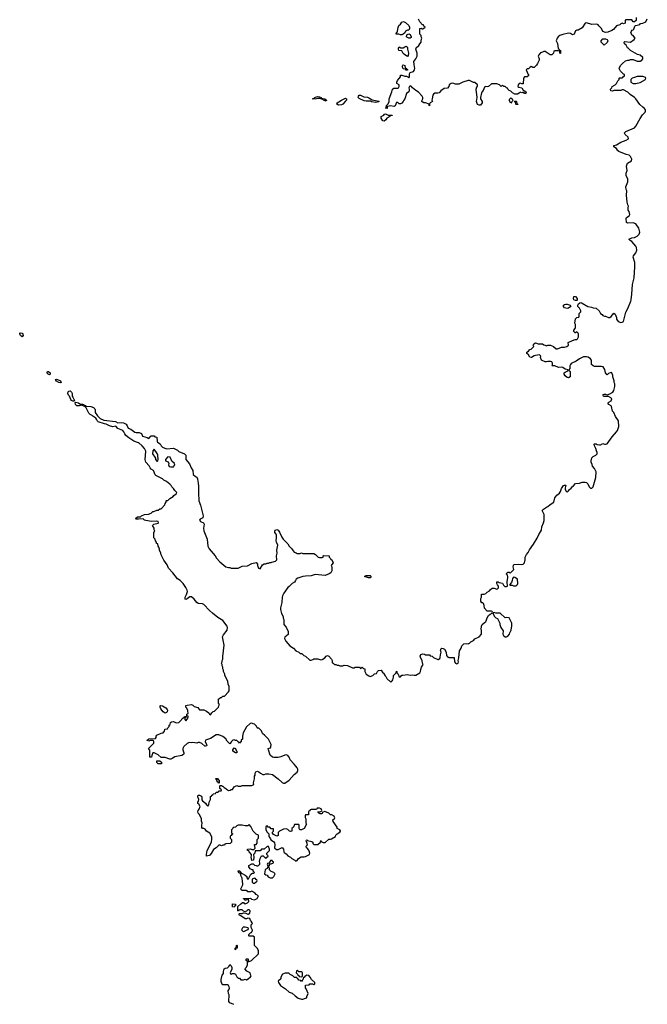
# Model space of a CAD drawing. Header units: inches. Extents: x 2535814 to 2694957, y 540737 to 728403.
# Tile 95 of 106: x 2628276 to 2637395, y 677594 to 691899. Entities that reach past the tile are written whole.
import ezdxf

# ---------------------------------------------------------------- set-up
doc = ezdxf.new("R2010")
doc.units = ezdxf.units.IN
doc.header["$MEASUREMENT"] = 0
for name, color, linetype in [('C6628', 7, 'Continuous'), ('C6637', 7, 'Continuous'), ('C6638', 7, 'Continuous'), ('C6639', 7, 'Continuous')]:
    doc.layers.add(name, color=color, linetype=linetype)

msp = doc.modelspace()

# ---------------------------------------------------------------- linework, layer by layer
at = {"layer": 'C6628', "color": 5, "elevation": 40}
for points in [[(2628310, 687293), (2628286, 687310), (2628276, 687330), (2628277, 687343), (2628284, 687350), (2628310, 687345), (2628321, 687330), (2628324, 687310)], [(2628710, 686741), (2628688, 686748), (2628671, 686770), (2628683, 686790), (2628694, 686790), (2628717, 686770), (2628720, 686750)], [(2628870, 686625), (2628843, 686630), (2628810, 686647), (2628798, 686670), (2628810, 686676), (2628827, 686673), (2628870, 686651), (2628878, 686630)], [(2629064, 686356), (2629050, 686358), (2629030, 686368), (2629021, 686381), (2629000, 686430), (2628986, 686446), (2628975, 686470), (2628979, 686490), (2628990, 686502), (2629010, 686505), (2629029, 686489), (2629037, 686470), (2629038, 686430), (2629050, 686413), (2629070, 686366)]]:
    msp.add_lwpolyline(points, close=True, dxfattribs=at)
for points in [[(2630000, 685753), (2629935, 685775), (2629862, 685822), (2629820, 685860), (2629803, 685883), (2629790, 685913), (2629773, 685930), (2629701, 685961), (2629674, 685994), (2629630, 685985), (2629579, 685999), (2629530, 686022), (2629506, 686026), (2629416, 686056), (2629406, 686066), (2629394, 686094), (2629381, 686110), (2629338, 686138), (2629329, 686150), (2629301, 686161), (2629281, 686181), (2629241, 686261), (2629220, 686280), (2629170, 686297), (2629142, 686290), (2629108, 686288), (2629088, 686308), (2629082, 686338), (2629090, 686343), (2629131, 686331), (2629150, 686317), (2629190, 686315), (2629201, 686310), (2629203, 686303), (2629233, 686293), (2629243, 686283), (2629310, 686278), (2629346, 686266), (2629367, 686247), (2629372, 686232), (2629372, 686190), (2629405, 686145), (2629424, 686124), (2629447, 686107), (2629499, 686079), (2629670, 686059), (2629703, 686043), (2629750, 686047), (2629782, 686042), (2629822, 686022), (2629838, 685998), (2629850, 685966), (2629890, 685951), (2629950, 685906), (2629970, 685902), (2630000, 685901)], [(2630000, 684643), (2629970, 684642), (2629958, 684650), (2629990, 684674), (2630000, 684674)]]:
    msp.add_lwpolyline(points, dxfattribs=at)
at = {"layer": 'C6637', "color": 5, "elevation": 40}
for points in [[(2631344, 680000), (2631354, 679990), (2631354, 679950), (2631334, 679930), (2631270, 679926), (2631258, 679922), (2631250, 679906), (2631230, 679906), (2631210, 679898), (2631190, 679906), (2631170, 679906), (2631131, 679869), (2631090, 679842), (2631057, 679783), (2631038, 679762), (2631030, 679755), (2630990, 679746), (2630989, 679769), (2631001, 679830), (2631063, 679950), (2631067, 680000)], [(2631386, 677590), (2631330, 677618), (2631316, 677636), (2631318, 677730), (2631309, 677749), (2631306, 677790), (2631316, 677804), (2631326, 677830), (2631318, 677850), (2631310, 677866), (2631296, 677876), (2631230, 677878), (2631215, 677895), (2631205, 677925), (2631205, 677955), (2631220, 678020), (2631236, 678044), (2631238, 678070), (2631248, 678112), (2631260, 678120), (2631295, 678125), (2631318, 678150), (2631330, 678174), (2631350, 678154), (2631358, 678130), (2631357, 678103), (2631334, 678050), (2631338, 678038), (2631350, 678034), (2631370, 678042), (2631390, 678042), (2631410, 678032), (2631430, 677994), (2631450, 677974), (2631470, 677972), (2631490, 677952), (2631530, 677952), (2631550, 677958), (2631570, 677952), (2631596, 677964), (2631630, 677994), (2631638, 678010), (2631628, 678028), (2631626, 678050), (2631576, 678076), (2631546, 678110), (2631570, 678134), (2631586, 678170), (2631586, 678210), (2631582, 678222), (2631566, 678230), (2631566, 678250), (2631570, 678254), (2631590, 678254), (2631594, 678250), (2631598, 678218), (2631610, 678214), (2631646, 678230), (2631746, 678330), (2631748, 678350), (2631748, 678370), (2631730, 678406), (2631686, 678450), (2631686, 678570), (2631670, 678586), (2631610, 678586), (2631606, 678590), (2631606, 678610), (2631630, 678634), (2631642, 678638), (2631647, 678653), (2631658, 678662), (2631658, 678670), (2631638, 678710), (2631638, 678750), (2631658, 678770), (2631656, 678776), (2631640, 678800), (2631628, 678810), (2631622, 678842), (2631590, 678846), (2631570, 678838), (2631550, 678838), (2631490, 678878), (2631470, 678886), (2631467, 678893), (2631466, 678910), (2631470, 678914), (2631507, 678913), (2631530, 678922), (2631560, 678920), (2631590, 678902), (2631596, 678904), (2631622, 678918), (2631626, 678950), (2631610, 678966), (2631590, 678966), (2631573, 678947), (2631550, 678938), (2631530, 678946), (2631510, 678968), (2631473, 678967), (2631458, 678962), (2631453, 678947), (2631446, 678950), (2631447, 679013), (2631490, 679054), (2631502, 679058), (2631510, 679074), (2631530, 679074), (2631538, 679058), (2631550, 679054), (2631586, 679070), (2631606, 679090), (2631602, 679122), (2631590, 679126), (2631578, 679122), (2631573, 679107), (2631550, 679106), (2631542, 679122), (2631527, 679127), (2631527, 679133), (2631630, 679134), (2631644, 679124), (2631690, 679111), (2631728, 679130), (2631746, 679170), (2631710, 679188), (2631693, 679213), (2631650, 679238), (2631628, 679228), (2631590, 679228), (2631582, 679242), (2631570, 679246), (2631510, 679248), (2631496, 679256), (2631488, 679270), (2631518, 679330), (2631515, 679395), (2631507, 679413), (2631507, 679427), (2631488, 679468), (2631487, 679487), (2631478, 679498), (2631463, 679503), (2631448, 679530), (2631450, 679534), (2631470, 679534), (2631494, 679510), (2631498, 679498), (2631554, 679470), (2631574, 679450), (2631574, 679430), (2631590, 679414), (2631602, 679418), (2631636, 679484), (2631660, 679500), (2631678, 679502), (2631686, 679510), (2631668, 679528), (2631666, 679546), (2631654, 679546), (2631623, 679563), (2631606, 679590), (2631606, 679610), (2631650, 679634), (2631670, 679634), (2631690, 679614), (2631712, 679612), (2631724, 679604), (2631736, 679604), (2631746, 679610), (2631766, 679630), (2631766, 679650), (2631758, 679670), (2631769, 679711), (2631789, 679751), (2631813, 679753), (2631850, 679714), (2631867, 679733), (2631882, 679738), (2631886, 679750), (2631866, 679770), (2631866, 679790), (2631906, 679830), (2631906, 679850), (2631890, 679886), (2631870, 679886), (2631830, 679846), (2631790, 679846), (2631770, 679826), (2631710, 679826), (2631698, 679822), (2631694, 679790), (2631674, 679770), (2631678, 679730), (2631672, 679688), (2631650, 679686), (2631638, 679730), (2631646, 679750), (2631646, 679770), (2631608, 679810), (2631606, 679826), (2631588, 679830), (2631586, 679850), (2631630, 679852), (2631650, 679842), (2631678, 679842), (2631698, 679862), (2631686, 679910), (2631690, 679914), (2631710, 679914), (2631727, 679933), (2631728, 679990), (2631737, 680000)], [(2631918, 680000), (2631925, 679985), (2631962, 679962), (2631978, 679938), (2631984, 679910), (2631978, 679870), (2631981, 679861), (2632005, 679845), (2632030, 679842), (2632070, 679865), (2632091, 679871), (2632111, 679850), (2632112, 679810), (2632120, 679800), (2632150, 679782), (2632172, 679752), (2632210, 679732), (2632231, 679711), (2632274, 679690), (2632290, 679674), (2632310, 679682), (2632329, 679711), (2632365, 679735), (2632390, 679739), (2632410, 679736), (2632430, 679741), (2632489, 679771), (2632493, 679790), (2632476, 679836), (2632459, 679859), (2632444, 679870), (2632438, 679890), (2632458, 679910), (2632450, 679946), (2632438, 679970), (2632442, 679978), (2632450, 679982), (2632456, 679976), (2632519, 679959), (2632534, 679950), (2632534, 679930), (2632550, 679914), (2632610, 679914), (2632646, 679950), (2632650, 679972), (2632658, 679958), (2632684, 679944), (2632716, 679944), (2632770, 679992), (2632790, 679992), (2632806, 680000)]]:
    msp.add_lwpolyline(points, dxfattribs=at)
for points in [[(2631930, 679686), (2631918, 679682), (2631913, 679667), (2631894, 679646), (2631878, 679642), (2631874, 679630), (2631882, 679602), (2631890, 679594), (2631906, 679610), (2631906, 679634), (2631930, 679634), (2631966, 679650), (2631962, 679662), (2631947, 679667), (2631942, 679682)], [(2631890, 679586), (2631878, 679582), (2631873, 679567), (2631850, 679558), (2631842, 679550), (2631834, 679490), (2631853, 679473), (2631871, 679471), (2631885, 679445), (2631913, 679433), (2631950, 679432), (2631968, 679450), (2631988, 679490), (2631970, 679508), (2631930, 679526), (2631906, 679550), (2631906, 679570)], [(2631690, 679426), (2631654, 679410), (2631654, 679370), (2631670, 679354), (2631690, 679354), (2631710, 679374), (2631722, 679378), (2631726, 679390), (2631722, 679402), (2631708, 679408), (2631702, 679422)], [(2631390, 679008), (2631366, 679010), (2631368, 679052), (2631414, 679050), (2631413, 679027), (2631398, 679022)], [(2631530, 678646), (2631506, 678670), (2631508, 678690), (2631518, 678710), (2631530, 678718), (2631550, 678721), (2631592, 678712), (2631594, 678690), (2631584, 678676)], [(2631410, 678386), (2631406, 678390), (2631406, 678410), (2631422, 678418), (2631426, 678450), (2631430, 678454), (2631434, 678450), (2631434, 678410), (2631414, 678406)], [(2632187, 678047), (2632133, 678047), (2632094, 678030), (2632072, 677990), (2632070, 677966), (2632034, 677930), (2632038, 677910), (2632066, 677866), (2632139, 677819), (2632190, 677771), (2632237, 677757), (2632277, 677717), (2632323, 677683), (2632370, 677671), (2632390, 677671), (2632430, 677682), (2632446, 677690), (2632448, 677710), (2632468, 677750), (2632439, 677819), (2632428, 677832), (2632427, 677873), (2632482, 677878), (2632490, 677894), (2632530, 677894), (2632550, 677882), (2632566, 677890), (2632566, 677910), (2632516, 677956), (2632498, 677990), (2632475, 678015), (2632450, 678018), (2632420, 678000), (2632410, 677986), (2632398, 677982), (2632392, 677948), (2632378, 677942), (2632370, 677926), (2632362, 677942), (2632330, 677946), (2632322, 677962), (2632306, 677970), (2632302, 677982), (2632270, 677986), (2632246, 678010), (2632208, 678028)], [(2632310, 678086), (2632298, 678082), (2632294, 678050), (2632313, 678033), (2632318, 678018), (2632332, 678012), (2632338, 677998), (2632370, 677994), (2632382, 677998), (2632386, 678010), (2632386, 678050), (2632382, 678062), (2632370, 678066), (2632330, 678066)]]:
    msp.add_lwpolyline(points, close=True, dxfattribs=at)
at = {"layer": 'C6638', "color": 5, "elevation": 40}
for points in [[(2630000, 685901), (2630010, 685901), (2630045, 685885), (2630061, 685850), (2630127, 685827), (2630150, 685812), (2630188, 685852), (2630230, 685854), (2630238, 685838), (2630270, 685834), (2630272, 685770), (2630280, 685760), (2630317, 685737), (2630332, 685710), (2630352, 685690), (2630410, 685666), (2630510, 685672), (2630567, 685647), (2630590, 685626), (2630672, 685590), (2630690, 685572), (2630692, 685510), (2630744, 685444), (2630768, 685388), (2630791, 685351), (2630798, 685290), (2630830, 685262), (2630850, 685252), (2630858, 685230), (2630862, 685190), (2630871, 685170), (2630875, 685115), (2630873, 685027), (2630878, 684910), (2630905, 684845), (2630940, 684690), (2630936, 684664), (2630899, 684641), (2630888, 684630), (2630905, 684610), (2630947, 684590), (2630958, 684570), (2630948, 684510), (2630953, 684473), (2631002, 684350), (2631011, 684250), (2631031, 684211), (2631118, 684110), (2631137, 684077), (2631183, 684023), (2631271, 683951), (2631310, 683938), (2631330, 683938), (2631350, 683931), (2631450, 683932), (2631510, 683961), (2631586, 683966), (2631650, 683997), (2631710, 684011), (2631731, 683991), (2631731, 683970), (2631746, 683930), (2631770, 683922), (2631803, 683977), (2631830, 683992), (2631850, 683992), (2631870, 684002), (2631890, 684002), (2631909, 684011), (2631928, 684012), (2631941, 684019), (2631995, 684030), (2632013, 684050), (2632008, 684110), (2632019, 684150), (2632013, 684190), (2632026, 684266), (2632005, 684310), (2632001, 684330), (2632009, 684370), (2632009, 684410), (2632004, 684424), (2631984, 684450), (2631982, 684470), (2631990, 684482), (2632010, 684491), (2632030, 684482), (2632050, 684452), (2632083, 684383), (2632106, 684350), (2632170, 684282), (2632190, 684252), (2632232, 684210), (2632250, 684182), (2632265, 684165), (2632291, 684151), (2632310, 684145), (2632350, 684145), (2632370, 684151), (2632390, 684142), (2632550, 684142), (2632574, 684130), (2632614, 684090), (2632630, 684085), (2632670, 684085), (2632686, 684090), (2632686, 684110), (2632690, 684114), (2632774, 684110), (2632774, 684090), (2632793, 684073), (2632798, 684058), (2632810, 684054), (2632832, 684010), (2632810, 683986), (2632802, 683970), (2632812, 683950), (2632811, 683891), (2632798, 683862), (2632774, 683846), (2632716, 683824), (2632570, 683837), (2632510, 683819), (2632430, 683816), (2632392, 683810), (2632315, 683785), (2632291, 683769), (2632285, 683750), (2632270, 683729), (2632234, 683706), (2632190, 683662), (2632171, 683649), (2632114, 683566), (2632096, 683530), (2632091, 683510), (2632086, 683430), (2632066, 683354), (2632067, 683330), (2632081, 683270), (2632105, 683230), (2632106, 683206), (2632113, 683187), (2632114, 683110), (2632150, 683074), (2632178, 683010), (2632175, 682965), (2632130, 682926), (2632122, 682910), (2632142, 682870), (2632203, 682803), (2632252, 682770), (2632290, 682732), (2632334, 682710), (2632353, 682693), (2632374, 682690), (2632404, 682664), (2632430, 682654), (2632490, 682594), (2632510, 682594), (2632536, 682604), (2632550, 682614), (2632608, 682612), (2632650, 682598), (2632670, 682605), (2632708, 682630), (2632730, 682652), (2632750, 682662), (2632770, 682652), (2632807, 682610), (2632816, 682590), (2632814, 682554), (2632830, 682552), (2632850, 682532), (2632870, 682531), (2632890, 682522), (2632910, 682522), (2632930, 682512), (2632970, 682512), (2632990, 682522), (2633037, 682517), (2633110, 682482), (2633136, 682484), (2633150, 682494), (2633190, 682494), (2633212, 682492), (2633230, 682474), (2633252, 682492), (2633270, 682474), (2633292, 682470), (2633292, 682430), (2633312, 682390), (2633350, 682365), (2633370, 682358), (2633406, 682370), (2633430, 682394), (2633462, 682398), (2633475, 682430), (2633490, 682445), (2633530, 682451), (2633550, 682412), (2633564, 682404), (2633585, 682365), (2633598, 682358), (2633612, 682330), (2633670, 682274), (2633690, 682294), (2633698, 682310), (2633706, 682346), (2633706, 682370), (2633746, 682410), (2633750, 682434), (2633754, 682430), (2633754, 682410), (2633774, 682390), (2633790, 682354), (2633810, 682354), (2633830, 682374), (2633842, 682378), (2633910, 682385), (2633950, 682378), (2633990, 682382), (2634010, 682374), (2634030, 682374), (2634088, 682410), (2634102, 682430), (2634103, 682457), (2634115, 682490), (2634138, 682530), (2634129, 682550), (2634124, 682590), (2634103, 682623), (2634095, 682650), (2634104, 682676), (2634130, 682685), (2634160, 682680), (2634170, 682672), (2634230, 682672), (2634238, 682658), (2634270, 682652), (2634290, 682632), (2634350, 682602), (2634356, 682604), (2634382, 682618), (2634387, 682633), (2634389, 682671), (2634402, 682710), (2634389, 682730), (2634398, 682762), (2634406, 682770), (2634430, 682765), (2634450, 682752), (2634472, 682710), (2634478, 682658), (2634493, 682653), (2634498, 682638), (2634510, 682634), (2634590, 682634), (2634592, 682570), (2634610, 682552), (2634630, 682542), (2634648, 682552), (2634652, 682572), (2634648, 682590), (2634658, 682630), (2634664, 682730), (2634689, 682770), (2634700, 682800), (2634730, 682831), (2634770, 682838), (2634790, 682832), (2634810, 682842), (2634830, 682862), (2634870, 682882), (2634890, 682902), (2634950, 682932), (2634988, 682970), (2634988, 683030), (2634978, 683050), (2634988, 683070), (2634988, 683090), (2634998, 683110), (2635023, 683137), (2635050, 683154), (2635056, 683164), (2635069, 683211), (2635090, 683242), (2635110, 683262), (2635142, 683278), (2635146, 683290), (2635142, 683302), (2635130, 683306), (2635070, 683306), (2635028, 683348), (2635027, 683387), (2635016, 683416), (2635007, 683427), (2634990, 683428), (2634978, 683450), (2634978, 683490), (2634986, 683510), (2634987, 683553), (2635027, 683553), (2635050, 683562), (2635070, 683582), (2635100, 683600), (2635118, 683622), (2635140, 683640), (2635170, 683642), (2635210, 683625), (2635218, 683630), (2635234, 683646), (2635235, 683670), (2635218, 683690), (2635208, 683710), (2635210, 683732), (2635230, 683732), (2635244, 683724), (2635291, 683711), (2635306, 683686), (2635326, 683666), (2635350, 683665), (2635366, 683670), (2635366, 683690), (2635358, 683710), (2635358, 683738), (2635369, 683790), (2635368, 683808), (2635366, 683830), (2635348, 683850), (2635350, 683854), (2635370, 683874), (2635390, 683874), (2635405, 683865), (2635414, 683866), (2635458, 683910), (2635449, 683929), (2635448, 683950), (2635449, 683970), (2635458, 683982), (2635530, 683987), (2635570, 683983), (2635590, 683991), (2635609, 684010), (2635619, 684050), (2635622, 684090), (2635638, 684130), (2635663, 684157), (2635683, 684197), (2635742, 684278), (2635796, 684364), (2635819, 684421), (2635843, 684457), (2635856, 684484), (2635863, 684530), (2635889, 684590), (2635895, 684625), (2635895, 684710), (2635868, 684770), (2635888, 684790), (2635930, 684818), (2635950, 684825), (2635983, 684857), (2636035, 684890), (2636053, 684950), (2636081, 684990), (2636118, 685022), (2636136, 685044), (2636149, 685090), (2636178, 685130), (2636190, 685138), (2636210, 685134), (2636200, 685100), (2636200, 685080), (2636210, 685054), (2636230, 685034), (2636250, 685052), (2636266, 685074), (2636290, 685092), (2636302, 685110), (2636319, 685121), (2636350, 685162), (2636410, 685165), (2636450, 685178), (2636490, 685182), (2636510, 685174), (2636530, 685154), (2636552, 685110), (2636570, 685092), (2636590, 685092), (2636608, 685110), (2636649, 685250), (2636653, 685330), (2636630, 685378), (2636598, 685410), (2636595, 685435), (2636578, 685470), (2636578, 685490), (2636590, 685532), (2636610, 685551), (2636648, 685570), (2636668, 685590), (2636668, 685610), (2636655, 685635), (2636649, 685670), (2636630, 685708), (2636625, 685730), (2636630, 685736), (2636650, 685736), (2636667, 685727), (2636699, 685721), (2636716, 685724), (2636750, 685742), (2636772, 685732), (2636790, 685731), (2636810, 685738), (2636883, 685837), (2636950, 685912), (2636962, 685930), (2636982, 685990), (2636975, 686070), (2636935, 686135), (2636909, 686190), (2636889, 686210), (2636877, 686277), (2636868, 686290), (2636835, 686310), (2636824, 686330), (2636837, 686343), (2636870, 686361), (2636879, 686390), (2636867, 686407), (2636830, 686424), (2636766, 686426), (2636758, 686430), (2636748, 686450), (2636770, 686458), (2636790, 686458), (2636810, 686451), (2636850, 686461), (2636893, 686487), (2636910, 686514), (2636922, 686570), (2636922, 686610), (2636915, 686630), (2636915, 686650), (2636895, 686710), (2636895, 686730), (2636878, 686770), (2636870, 686775), (2636854, 686770), (2636830, 686758), (2636810, 686738), (2636790, 686766), (2636777, 686817), (2636754, 686854), (2636730, 686862), (2636630, 686858), (2636608, 686868), (2636586, 686890), (2636586, 686950), (2636568, 686970), (2636534, 686994), (2636510, 687002), (2636470, 686999), (2636447, 686993), (2636410, 686974), (2636363, 686937), (2636290, 686902), (2636278, 686890), (2636271, 686869), (2636271, 686829), (2636254, 686810), (2636258, 686798), (2636270, 686794), (2636273, 686787), (2636274, 686710), (2636250, 686698), (2636230, 686702), (2636204, 686724), (2636189, 686750), (2636189, 686770), (2636200, 686780), (2636242, 686798), (2636246, 686810), (2636202, 686822), (2636170, 686844), (2636150, 686849), (2636105, 686845), (2636050, 686868), (2636010, 686868), (2636008, 686872), (2636018, 686882), (2636018, 686910), (2636006, 686930), (2635990, 686935), (2635950, 686935), (2635930, 686928), (2635910, 686928), (2635866, 686946), (2635858, 686950), (2635842, 686990), (2635848, 687010), (2635830, 687028), (2635770, 687022), (2635750, 687015), (2635714, 686990), (2635706, 686990), (2635690, 686998), (2635670, 687028), (2635646, 687050), (2635646, 687070), (2635670, 687085), (2635690, 687106), (2635706, 687110), (2635746, 687150), (2635738, 687170), (2635748, 687190), (2635770, 687205), (2635810, 687191), (2635870, 687192), (2635893, 687173), (2635912, 687172), (2635930, 687162), (2635950, 687172), (2635990, 687171), (2636031, 687151), (2636070, 687118), (2636090, 687118), (2636150, 687143), (2636190, 687143), (2636226, 687150), (2636248, 687170), (2636246, 687210), (2636310, 687238), (2636349, 687251), (2636370, 687252), (2636380, 687260), (2636395, 687290), (2636395, 687330), (2636390, 687346), (2636370, 687366), (2636352, 687348), (2636346, 687350), (2636328, 687370), (2636328, 687390), (2636348, 687410), (2636354, 687426), (2636354, 687470), (2636344, 687490), (2636350, 687554), (2636370, 687572), (2636402, 687578), (2636406, 687590), (2636406, 687630), (2636427, 687653), (2636428, 687670), (2636422, 687690), (2636410, 687708), (2636386, 687730), (2636386, 687750), (2636394, 687770), (2636413, 687787), (2636430, 687791), (2636450, 687782), (2636530, 687731), (2636584, 687724), (2636610, 687712), (2636654, 687710), (2636694, 687670), (2636714, 687630), (2636737, 687617), (2636750, 687602), (2636773, 687593), (2636790, 687592), (2636830, 687572), (2636850, 687572), (2636870, 687585), (2636910, 687634), (2636930, 687622), (2636946, 687570), (2636948, 687548), (2636970, 687512), (2637010, 687498), (2637030, 687502), (2637050, 687514), (2637081, 687650), (2637110, 687702), (2637155, 687810), (2637160, 687830), (2637171, 687909), (2637179, 688050), (2637202, 688150), (2637216, 688310), (2637212, 688372), (2637189, 688450), (2637196, 688470), (2637230, 688511), (2637242, 688550), (2637238, 688590), (2637230, 688610), (2637170, 688677), (2637148, 688690), (2637129, 688710), (2637172, 688728), (2637210, 688736), (2637247, 688753), (2637277, 688783), (2637285, 688810), (2637271, 688870), (2637230, 688931), (2637190, 688948), (2637110, 688941), (2637094, 688954), (2637089, 689010), (2637093, 689027), (2637130, 689047), (2637142, 689070), (2637133, 689113), (2637115, 689130), (2637115, 689170), (2637122, 689190), (2637110, 689208), (2637102, 689250), (2637094, 689350), (2637097, 689410), (2637089, 689430), (2637084, 689470), (2637110, 689542), (2637114, 689570), (2637110, 689588), (2637088, 689630), (2637089, 689671), (2637102, 689710), (2637095, 689770), (2637106, 689814), (2637164, 689850), (2637169, 689871), (2637152, 689910), (2637130, 689929), (2637090, 689939), (2636982, 689982), (2636962, 690000)], [(2630000, 684674), (2630030, 684674), (2630047, 684693), (2630090, 684712), (2630147, 684713), (2630186, 684730), (2630210, 684752), (2630227, 684753), (2630270, 684774), (2630290, 684774), (2630310, 684794), (2630330, 684794), (2630386, 684850), (2630388, 684872), (2630406, 684890), (2630406, 684910), (2630410, 684914), (2630430, 684914), (2630456, 684944), (2630508, 684972), (2630516, 684984), (2630548, 685010), (2630558, 685030), (2630530, 685058), (2630510, 685088), (2630488, 685110), (2630478, 685130), (2630458, 685150), (2630410, 685188), (2630370, 685208), (2630349, 685229), (2630255, 685275), (2630245, 685285), (2630218, 685350), (2630186, 685370), (2630170, 685386), (2630158, 685418), (2630109, 685470), (2630097, 685510), (2630109, 685630), (2630090, 685669), (2630056, 685710), (2630009, 685750), (2630000, 685753)], [(2631067, 680000), (2631069, 680029), (2631040, 680080), (2630990, 680108), (2630970, 680138), (2630950, 680148), (2630930, 680148), (2630923, 680163), (2630922, 680190), (2630928, 680230), (2630916, 680256), (2630918, 680290), (2630888, 680350), (2630869, 680369), (2630864, 680390), (2630869, 680410), (2630882, 680430), (2630898, 680470), (2630880, 680500), (2630866, 680510), (2630866, 680530), (2630876, 680544), (2630878, 680570), (2630862, 680610), (2630870, 680632), (2630890, 680632), (2630917, 680617), (2630924, 680604), (2630924, 680564), (2630934, 680550), (2630978, 680518), (2630990, 680494), (2631010, 680474), (2631026, 680490), (2631028, 680532), (2631046, 680570), (2631047, 680613), (2631062, 680618), (2631067, 680633), (2631082, 680638), (2631087, 680653), (2631122, 680658), (2631130, 680674), (2631162, 680678), (2631170, 680694), (2631202, 680698), (2631206, 680710), (2631186, 680730), (2631186, 680770), (2631190, 680774), (2631210, 680774), (2631222, 680762), (2631230, 680762), (2631245, 680745), (2631271, 680731), (2631280, 680720), (2631310, 680702), (2631336, 680704), (2631350, 680714), (2631370, 680714), (2631390, 680754), (2631430, 680772), (2631450, 680762), (2631490, 680762), (2631508, 680772), (2631530, 680774), (2631650, 680771), (2631678, 680790), (2631675, 680810), (2631689, 680870), (2631686, 680910), (2631696, 680924), (2631698, 680950), (2631708, 680972), (2631730, 680982), (2631750, 680974), (2631774, 680950), (2631810, 680934), (2631830, 680934), (2631850, 680942), (2631898, 680942), (2631950, 680933), (2632031, 680871), (2632090, 680817), (2632110, 680808), (2632130, 680808), (2632190, 680849), (2632265, 680935), (2632310, 680965), (2632318, 680990), (2632318, 681010), (2632310, 681030), (2632290, 681056), (2632262, 681082), (2632207, 681147), (2632190, 681187), (2632170, 681208), (2632150, 681217), (2632130, 681216), (2632070, 681189), (2632030, 681178), (2631970, 681178), (2631947, 681187), (2631916, 681216), (2631889, 681290), (2631888, 681312), (2631922, 681318), (2631927, 681333), (2631928, 681370), (2631890, 681446), (2631840, 681500), (2631806, 681530), (2631790, 681566), (2631750, 681606), (2631730, 681606), (2631726, 681610), (2631716, 681636), (2631690, 681666), (2631668, 681668), (2631650, 681678), (2631624, 681676), (2631570, 681626), (2631524, 681536), (2631512, 681488), (2631512, 681448), (2631494, 681430), (2631493, 681407), (2631478, 681402), (2631470, 681386), (2631462, 681402), (2631450, 681406), (2631430, 681426), (2631410, 681426), (2631390, 681438), (2631374, 681430), (2631350, 681406), (2631338, 681382), (2631330, 681378), (2631290, 681415), (2631269, 681450), (2631230, 681484), (2631170, 681508), (2631130, 681508), (2631046, 681454), (2630974, 681430), (2630972, 681410), (2630992, 681370), (2630994, 681350), (2630977, 681343), (2630965, 681345), (2630923, 681383), (2630890, 681398), (2630870, 681398), (2630850, 681389), (2630790, 681397), (2630770, 681393), (2630750, 681396), (2630730, 681392), (2630710, 681381), (2630662, 681338), (2630647, 681313), (2630648, 681290), (2630661, 681250), (2630660, 681240), (2630655, 681225), (2630631, 681209), (2630530, 681189), (2630490, 681165), (2630470, 681157), (2630458, 681158), (2630390, 681179), (2630370, 681182), (2630330, 681178), (2630290, 681218), (2630230, 681246), (2630210, 681246), (2630194, 681210), (2630193, 681187), (2630167, 681187), (2630167, 681287), (2630148, 681312), (2630226, 681390), (2630226, 681410), (2630222, 681422), (2630210, 681426), (2630170, 681426), (2630150, 681418), (2630130, 681426), (2630130, 681434), (2630150, 681452), (2630250, 681454), (2630258, 681470), (2630258, 681490), (2630270, 681502), (2630330, 681532), (2630362, 681538), (2630368, 681552), (2630382, 681558), (2630386, 681590), (2630390, 681594), (2630422, 681598), (2630426, 681610), (2630446, 681630), (2630448, 681652), (2630462, 681658), (2630466, 681690), (2630480, 681700), (2630510, 681702), (2630550, 681685), (2630586, 681690), (2630600, 681700), (2630650, 681754), (2630662, 681758), (2630670, 681774), (2630694, 681774), (2630693, 681767), (2630678, 681762), (2630674, 681750), (2630674, 681730), (2630690, 681714), (2630716, 681744), (2630726, 681770), (2630722, 681782), (2630706, 681786), (2630706, 681810), (2630722, 681818), (2630726, 681830), (2630718, 681850), (2630718, 681870), (2630700, 681900), (2630688, 681910), (2630690, 681934), (2630710, 681942), (2630774, 681950), (2630790, 681942), (2630810, 681922), (2630865, 681905), (2630872, 681890), (2630890, 681872), (2630950, 681871), (2630991, 681851), (2631022, 681830), (2631034, 681810), (2631050, 681802), (2631069, 681831), (2631088, 681850), (2631108, 681852), (2631166, 681910), (2631168, 681932), (2631178, 681950), (2631166, 681970), (2631166, 682030), (2631182, 682038), (2631190, 682054), (2631210, 682054), (2631228, 682072), (2631250, 682072), (2631310, 682134), (2631318, 682150), (2631318, 682210), (2631303, 682243), (2631298, 682290), (2631258, 682370), (2631258, 682390), (2631238, 682430), (2631238, 682450), (2631228, 682470), (2631228, 682490), (2631218, 682510), (2631218, 682530), (2631209, 682550), (2631218, 682570), (2631218, 682590), (2631229, 682610), (2631229, 682649), (2631249, 682810), (2631225, 682935), (2631237, 682963), (2631289, 683030), (2631294, 683070), (2631289, 683090), (2631229, 683170), (2631156, 683216), (2631077, 683277), (2631034, 683314), (2630950, 683401), (2630930, 683413), (2630870, 683416), (2630852, 683432), (2630810, 683481), (2630770, 683513), (2630750, 683516), (2630710, 683484), (2630690, 683477), (2630682, 683482), (2630681, 683510), (2630701, 683550), (2630712, 683590), (2630709, 683610), (2630690, 683649), (2630649, 683710), (2630609, 683750), (2630570, 683777), (2630503, 683863), (2630436, 683930), (2630418, 683978), (2630370, 684048), (2630330, 684126), (2630328, 684148), (2630308, 684190), (2630307, 684207), (2630296, 684236), (2630286, 684250), (2630282, 684282), (2630266, 684290), (2630266, 684310), (2630247, 684327), (2630246, 684350), (2630226, 684370), (2630227, 684447), (2630238, 684470), (2630228, 684488), (2630228, 684510), (2630206, 684550), (2630226, 684570), (2630290, 684586), (2630295, 684590), (2630288, 684608), (2630270, 684613), (2630190, 684609), (2630110, 684621), (2630090, 684629), (2630070, 684645), (2630000, 684643)], [(2632806, 680000), (2632866, 680030), (2632868, 680052), (2632887, 680073), (2632930, 680094), (2632938, 680110), (2632936, 680116), (2632926, 680130), (2632888, 680148), (2632888, 680170), (2632829, 680250), (2632828, 680272), (2632850, 680294), (2632855, 680305), (2632846, 680330), (2632810, 680346), (2632790, 680346), (2632766, 680370), (2632710, 680395), (2632686, 680386), (2632674, 680386), (2632670, 680366), (2632660, 680360), (2632640, 680360), (2632630, 680366), (2632622, 680382), (2632610, 680386), (2632607, 680393), (2632650, 680394), (2632662, 680398), (2632666, 680410), (2632654, 680434), (2632630, 680446), (2632598, 680442), (2632590, 680426), (2632510, 680426), (2632498, 680422), (2632493, 680407), (2632478, 680402), (2632474, 680390), (2632474, 680350), (2632470, 680346), (2632430, 680346), (2632424, 680336), (2632422, 680310), (2632432, 680290), (2632432, 680230), (2632442, 680210), (2632411, 680149), (2632371, 680129), (2632346, 680130), (2632338, 680150), (2632338, 680190), (2632330, 680206), (2632270, 680206), (2632254, 680170), (2632232, 680150), (2632230, 680109), (2632210, 680105), (2632198, 680110), (2632173, 680133), (2632150, 680144), (2632110, 680141), (2632052, 680110), (2632032, 680090), (2632030, 680046), (2632010, 680038), (2631962, 680062), (2631946, 680090), (2631966, 680110), (2631962, 680142), (2631930, 680146), (2631910, 680166), (2631887, 680167), (2631870, 680186), (2631858, 680182), (2631854, 680170), (2631854, 680130), (2631870, 680094), (2631894, 680070), (2631894, 680030), (2631910, 680014), (2631918, 680000)], [(2631737, 680000), (2631746, 680010), (2631746, 680050), (2631710, 680068), (2631668, 680110), (2631636, 680176), (2631610, 680206), (2631590, 680188), (2631550, 680188), (2631510, 680198), (2631450, 680198), (2631430, 680188), (2631410, 680168), (2631378, 680162), (2631374, 680150), (2631354, 680130), (2631354, 680090), (2631358, 680078), (2631372, 680070), (2631358, 680062), (2631350, 680046), (2631338, 680042), (2631334, 680030), (2631334, 680010), (2631344, 680000)]]:
    msp.add_lwpolyline(points, dxfattribs=at)
for points in [[(2636230, 687703), (2636194, 687714), (2636176, 687730), (2636176, 687750), (2636190, 687762), (2636210, 687768), (2636230, 687765), (2636272, 687750), (2636285, 687730), (2636250, 687707)], [(2636370, 687818), (2636350, 687819), (2636327, 687827), (2636321, 687850), (2636330, 687878), (2636350, 687876), (2636374, 687850), (2636375, 687825)], [(2630230, 685658), (2630210, 685633), (2630204, 685590), (2630241, 685541), (2630247, 685530), (2630247, 685507), (2630270, 685484), (2630276, 685484), (2630281, 685490), (2630287, 685510), (2630282, 685570), (2630274, 685594)], [(2630430, 685546), (2630394, 685510), (2630394, 685490), (2630433, 685473), (2630442, 685450), (2630438, 685430), (2630450, 685406), (2630470, 685401), (2630510, 685405), (2630518, 685410), (2630528, 685430), (2630526, 685450), (2630487, 685487), (2630462, 685542)], [(2633370, 683789), (2633346, 683790), (2633288, 683810), (2633310, 683822), (2633370, 683825), (2633385, 683810)], [(2635450, 683798), (2635438, 683782), (2635432, 683750), (2635420, 683720), (2635394, 683690), (2635404, 683684), (2635430, 683682), (2635453, 683673), (2635490, 683674), (2635508, 683692), (2635515, 683710), (2635508, 683770), (2635470, 683795)], [(2635170, 683286), (2635158, 683282), (2635154, 683270), (2635170, 683234), (2635194, 683210), (2635217, 683197), (2635240, 683160), (2635251, 683131), (2635251, 683110), (2635265, 683070), (2635300, 683020), (2635298, 682970), (2635305, 682950), (2635330, 682932), (2635350, 682932), (2635370, 682942), (2635395, 682970), (2635398, 682990), (2635415, 683030), (2635428, 683092), (2635429, 683130), (2635390, 683208), (2635350, 683215), (2635328, 683208), (2635256, 683276), (2635196, 683276)], [(2630390, 681825), (2630361, 681841), (2630326, 681886), (2630316, 681910), (2630317, 681930), (2630325, 681935), (2630353, 681930), (2630400, 681900), (2630419, 681879), (2630422, 681870), (2630418, 681842), (2630408, 681832)], [(2631430, 681248), (2631410, 681249), (2631375, 681270), (2631375, 681290), (2631390, 681322), (2631412, 681310), (2631421, 681281), (2631431, 681270)], [(2630330, 681086), (2630286, 681090), (2630268, 681108), (2630267, 681133), (2630313, 681133), (2630334, 681110), (2630334, 681090)], [(2631170, 680806), (2631162, 680822), (2631147, 680827), (2631142, 680862), (2631127, 680867), (2631127, 680873), (2631150, 680874), (2631158, 680858), (2631174, 680850), (2631174, 680810)]]:
    msp.add_lwpolyline(points, close=True, dxfattribs=at)
at = {"layer": 'C6639', "color": 5, "elevation": 40}
for points in [[(2637234, 691930), (2637231, 691889), (2637210, 691866), (2637190, 691866), (2637170, 691898), (2637084, 691896), (2637074, 691890), (2637074, 691850), (2637050, 691838), (2637030, 691846), (2637010, 691838), (2636996, 691824), (2636950, 691808), (2636903, 691757), (2636880, 691740), (2636824, 691716), (2636790, 691715), (2636749, 691729), (2636728, 691770), (2636690, 691808), (2636682, 691822), (2636670, 691829), (2636654, 691834), (2636589, 691829), (2636510, 691855), (2636490, 691848), (2636450, 691782), (2636390, 691748), (2636370, 691748), (2636350, 691738), (2636331, 691689), (2636310, 691678), (2636277, 691697), (2636250, 691701), (2636170, 691685), (2636125, 691670), (2636098, 691650), (2636085, 691630), (2636072, 691590), (2636090, 691554), (2636102, 691482), (2636114, 691470), (2636118, 691458), (2636132, 691450), (2636133, 691407), (2636126, 691410), (2636122, 691442), (2636107, 691447), (2636053, 691447), (2636038, 691442), (2636034, 691410), (2636010, 691389), (2635986, 691390), (2635910, 691435), (2635890, 691435), (2635870, 691429), (2635845, 691415), (2635818, 691390), (2635811, 691370), (2635822, 691330), (2635822, 691310), (2635800, 691260), (2635784, 691236), (2635750, 691206), (2635730, 691206), (2635710, 691218), (2635694, 691210), (2635670, 691186), (2635650, 691186), (2635634, 691170), (2635664, 691104), (2635674, 691090), (2635652, 691068), (2635613, 691067), (2635594, 691050), (2635590, 690966), (2635570, 690966), (2635550, 690975), (2635534, 690970), (2635518, 690950), (2635512, 690930), (2635530, 690918), (2635571, 690911), (2635590, 690874), (2635610, 690872), (2635614, 690854), (2635634, 690850), (2635632, 690828), (2635610, 690826), (2635602, 690842), (2635590, 690846), (2635570, 690838), (2635550, 690846), (2635534, 690830), (2635510, 690818), (2635470, 690815), (2635435, 690835), (2635410, 690858), (2635386, 690870), (2635367, 690887), (2635362, 690902), (2635347, 690907), (2635330, 690926), (2635310, 690926), (2635290, 690946), (2635270, 690926), (2635246, 690950), (2635210, 690968), (2635130, 690968), (2635090, 690929), (2635070, 690922), (2635050, 690929), (2635030, 690918), (2635011, 690869), (2634990, 690848), (2634984, 690836), (2634971, 690770), (2634971, 690750), (2634994, 690710), (2634994, 690690), (2634970, 690658), (2634950, 690655), (2634929, 690669), (2634915, 690710), (2634924, 690770), (2634908, 690890), (2634918, 690922), (2634926, 690930), (2634926, 690950), (2634887, 690987), (2634870, 690988), (2634810, 691015), (2634790, 691014), (2634714, 690990), (2634657, 690963), (2634610, 690962), (2634570, 690975), (2634547, 690973), (2634518, 690950), (2634511, 690930), (2634490, 690902), (2634443, 690897), (2634395, 690865), (2634370, 690835), (2634350, 690829), (2634310, 690829), (2634290, 690819), (2634278, 690802), (2634271, 690749), (2634265, 690730), (2634274, 690710), (2634242, 690690), (2634232, 690670), (2634230, 690646), (2634226, 690650), (2634226, 690670), (2634170, 690689), (2634149, 690689), (2634123, 690703), (2634118, 690710), (2634120, 690720), (2634135, 690750), (2634135, 690770), (2634124, 690790), (2634070, 690844), (2634030, 690869), (2633984, 690910), (2633970, 690929), (2633950, 690939), (2633938, 690930), (2633931, 690910), (2633937, 690890), (2633937, 690863), (2633930, 690850), (2633896, 690824), (2633870, 690749), (2633856, 690730), (2633850, 690708), (2633830, 690688), (2633810, 690678), (2633790, 690678), (2633770, 690698), (2633750, 690698), (2633730, 690646), (2633710, 690638), (2633670, 690648), (2633622, 690638), (2633614, 690630), (2633614, 690610), (2633589, 690611), (2633602, 690618), (2633608, 690650), (2633630, 690674), (2633643, 690710), (2633643, 690750), (2633685, 690850), (2633693, 690887), (2633710, 690905), (2633770, 690903), (2633779, 690910), (2633789, 690930), (2633788, 690950), (2633758, 690970), (2633755, 690990), (2633765, 691015), (2633808, 691070), (2633808, 691092), (2633830, 691094), (2633870, 691078), (2633897, 691077), (2633914, 691070), (2633930, 691054), (2633938, 691070), (2633939, 691110), (2633949, 691131), (2633996, 691144), (2634012, 691168), (2634019, 691190), (2634006, 691250), (2634005, 691290), (2634015, 691310), (2634034, 691330), (2634049, 691371), (2634049, 691410), (2634034, 691470), (2634039, 691490), (2634075, 691525), (2634088, 691550), (2634108, 691570), (2634108, 691590), (2634116, 691616), (2634118, 691630), (2634108, 691648), (2634107, 691667), (2634089, 691689), (2634089, 691770), (2634110, 691774), (2634124, 691764), (2634136, 691764), (2634166, 691790), (2634162, 691802), (2634150, 691806), (2634142, 691822), (2634130, 691826), (2634090, 691868), (2634070, 691906)], [(2636962, 690000), (2636961, 690001), (2636946, 690026), (2636909, 690050), (2636908, 690070), (2636950, 690079), (2637010, 690121), (2637088, 690150), (2637122, 690170), (2637115, 690190), (2637074, 690230), (2637062, 690250), (2637065, 690255), (2637084, 690276), (2637208, 690330), (2637229, 690351), (2637290, 690462), (2637325, 690515), (2637363, 690557), (2637369, 690570), (2637369, 690590), (2637355, 690610), (2637330, 690629), (2637289, 690669), (2637230, 690749), (2637210, 690769), (2637148, 690810), (2637110, 690848), (2637050, 690878), (2637030, 690878), (2637010, 690868), (2636910, 690868), (2636890, 690858), (2636867, 690867), (2636862, 690890), (2636878, 690910), (2636886, 690930), (2636930, 690952), (2636948, 690970), (2636968, 691012), (2636986, 691030), (2636986, 691050), (2636990, 691054), (2637030, 691054), (2637042, 691058), (2637047, 691073), (2637062, 691078), (2637066, 691090), (2637062, 691102), (2637047, 691107), (2637006, 691150), (2636988, 691190), (2637008, 691232), (2637036, 691264), (2637080, 691300), (2637110, 691312), (2637130, 691312), (2637150, 691322), (2637190, 691322), (2637250, 691298), (2637290, 691298), (2637315, 691310), (2637328, 691330), (2637328, 691350), (2637290, 691382), (2637254, 691394), (2637149, 691449), (2637120, 691480), (2637106, 691490), (2637088, 691530), (2637066, 691550), (2637058, 691570), (2637070, 691582), (2637150, 691571), (2637202, 691610), (2637218, 691630), (2637216, 691636), (2637190, 691668), (2637175, 691675), (2637158, 691710), (2637166, 691730), (2637175, 691745), (2637190, 691752), (2637198, 691762), (2637215, 691805), (2637224, 691816), (2637250, 691818), (2637286, 691830), (2637298, 691842), (2637332, 691848), (2637372, 691868), (2637395, 691910)]]:
    msp.add_lwpolyline(points, dxfattribs=at)
for points in [[(2633810, 691678), (2633787, 691687), (2633746, 691690), (2633749, 691711), (2633762, 691718), (2633767, 691733), (2633776, 691784), (2633787, 691813), (2633810, 691834), (2633830, 691862), (2633851, 691871), (2633880, 691860), (2633930, 691812), (2633938, 691790), (2633938, 691770), (2633930, 691746), (2633910, 691746), (2633890, 691738), (2633882, 691730), (2633873, 691707), (2633850, 691686), (2633830, 691678)], [(2633950, 691628), (2633928, 691628), (2633903, 691643), (2633898, 691650), (2633902, 691678), (2633930, 691694), (2633950, 691682), (2633965, 691650), (2633962, 691638)], [(2636770, 691528), (2636726, 691570), (2636726, 691590), (2636750, 691622), (2636790, 691622), (2636811, 691611), (2636822, 691590), (2636811, 691569)], [(2633910, 691366), (2633870, 691388), (2633849, 691409), (2633830, 691446), (2633786, 691450), (2633778, 691470), (2633778, 691490), (2633783, 691497), (2633790, 691502), (2633812, 691492), (2633850, 691491), (2633870, 691506), (2633890, 691512), (2633904, 691504), (2633911, 691491), (2633911, 691470), (2633925, 691410), (2633920, 691380)], [(2633890, 691166), (2633882, 691182), (2633850, 691186), (2633846, 691190), (2633838, 691210), (2633838, 691230), (2633843, 691237), (2633850, 691242), (2633870, 691234), (2633878, 691198), (2633894, 691190), (2633898, 691178), (2633910, 691174), (2633910, 691166)], [(2637330, 691074), (2637250, 691074), (2637210, 691058), (2637174, 691050), (2637154, 691030), (2637154, 690990), (2637190, 690972), (2637230, 690971), (2637290, 690987), (2637368, 691030), (2637375, 691050), (2637370, 691058)], [(2632730, 690715), (2632689, 690730), (2632680, 690740), (2632635, 690755), (2632606, 690754), (2632570, 690744), (2632526, 690750), (2632546, 690754), (2632558, 690762), (2632562, 690770), (2632575, 690775), (2632610, 690781), (2632630, 690779), (2632658, 690770), (2632661, 690761), (2632675, 690755), (2632711, 690750), (2632736, 690730)], [(2632910, 690659), (2632882, 690670), (2632889, 690690), (2632950, 690731), (2633010, 690757), (2633025, 690750), (2633023, 690730), (2633007, 690710), (2632970, 690673), (2632950, 690664)], [(2633450, 690697), (2633390, 690706), (2633374, 690714), (2633310, 690715), (2633281, 690721), (2633210, 690753), (2633196, 690770), (2633198, 690790), (2633210, 690801), (2633230, 690801), (2633276, 690776), (2633330, 690771), (2633350, 690764), (2633396, 690736), (2633494, 690714), (2633498, 690710), (2633490, 690704)], [(2635410, 690686), (2635389, 690730), (2635398, 690750), (2635410, 690762), (2635434, 690750), (2635442, 690730), (2635434, 690710), (2635420, 690700)], [(2635490, 690666), (2635486, 690670), (2635482, 690702), (2635470, 690706), (2635467, 690713), (2635490, 690714), (2635494, 690710), (2635498, 690678), (2635514, 690670), (2635514, 690666), (2635510, 690666)], [(2633630, 690511), (2633690, 690514), (2633690, 690508), (2633658, 690502), (2633654, 690490), (2633612, 690468), (2633597, 690443), (2633570, 690426), (2633550, 690428), (2633528, 690470), (2633526, 690490), (2633566, 690510), (2633576, 690524), (2633589, 690531)]]:
    msp.add_lwpolyline(points, close=True, dxfattribs=at)

doc.saveas('drawing.dxf')
